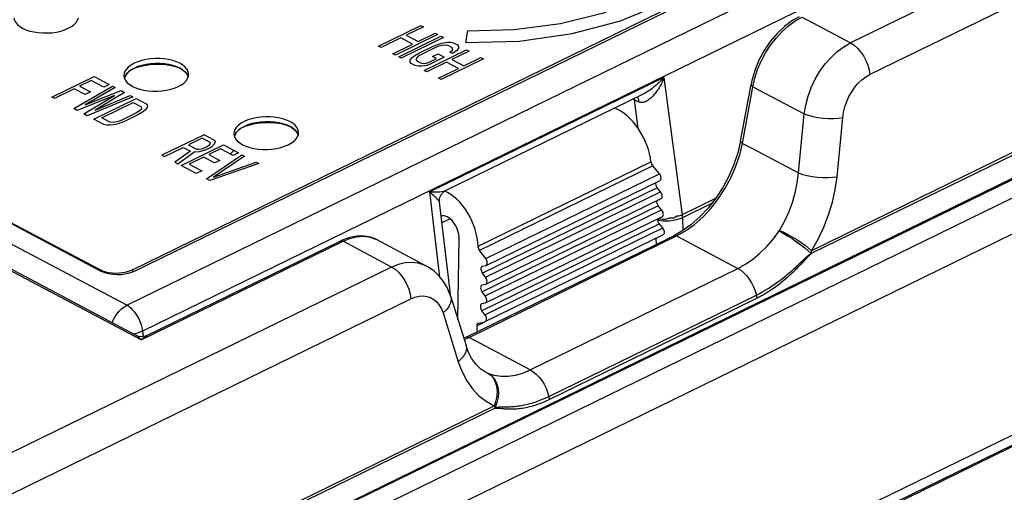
# Model space of a CAD drawing. Header units: millimetres. Extents: x -844 to -217, y -125 to 557.
# Tile 166 of 178: x -329 to -286, y 477 to 498. Entities that reach past the tile are written whole.
import ezdxf

# ---------------------------------------------------------------- set-up
doc = ezdxf.new("R2010")
doc.units = ezdxf.units.MM
doc.header["$LTSCALE"] = 23.1
doc.layers.add('R912005577_AM_0', color=7, linetype='CONTINUOUS')

msp = doc.modelspace()

# ---------------------------------------------------------------- linework, layer by layer
at = {"layer": 'R912005577_AM_0', "color": 7}
for p, q in [((-342.037, 462.544), (-221.939, 521.185)), ((-341.337, 461.322), (-221.385, 519.892)), ((-323.569, 483.828), (-378.162, 512.728)), ((-323.782, 484.024), (-377.657, 512.545)), ((-324.192, 485.326), (-375.242, 512.351)), ((-372.397, 511.732), (-325.294, 486.796)), ((-372.253, 511.694), (-325.363, 486.871)), ((-324.192, 485.326), (-289.341, 502.343)), ((-323.95, 486.868), (-292.382, 502.282)), ((-323.881, 486.794), (-292.238, 502.244)), ((-323.502, 484.227), (-288.65, 501.244)), ((-283.504, 501.251), (-292.843, 496.691)), ((-282.669, 499.876), (-292.008, 495.316)), ((-326.325, 497.671), (-326.289, 497.772)), ((-295.071, 497.815), (-295.357, 497.654)), ((-295.239, 497.638), (-294.946, 497.804)), ((-294.946, 497.804), (-292.843, 496.691)), ((-326.885, 497.254), (-326.728, 497.32)), ((-313.288, 496.541), (-311.457, 497.435)), ((-311.348, 497.378), (-312.088, 497.016)), ((-311.457, 497.435), (-311.348, 497.378)), ((-295.526, 497.429), (-295.239, 497.638)), ((-312.322, 496.902), (-313.179, 496.484)), ((-310.73, 497.051), (-312.561, 496.156)), ((-312.415, 496.079), (-310.584, 496.974)), ((-311.813, 496.633), (-312.322, 496.902)), ((-310.475, 496.916), (-312.306, 496.022)), ((-312.088, 497.016), (-311.579, 496.747)), ((-311.579, 496.747), (-310.839, 497.108)), ((-310.839, 497.108), (-310.73, 497.051)), ((-310.584, 496.974), (-310.475, 496.916)), ((-309.436, 497.206), (-309.517, 496.699)), ((-313.179, 496.484), (-313.288, 496.541)), ((-312.67, 496.214), (-311.813, 496.633)), ((-311.538, 496.249), (-310.953, 496.534)), ((-310.844, 496.477), (-311.429, 496.191)), ((-310.953, 496.534), (-310.74, 496.62)), ((-310.67, 496.543), (-310.844, 496.477)), ((-310.74, 496.62), (-310.548, 496.677)), ((-310.517, 496.581), (-310.67, 496.543)), ((-310.548, 496.677), (-310.32, 496.714)), ((-310.384, 496.59), (-310.517, 496.581)), ((-310.273, 496.571), (-310.384, 496.59)), ((-310.32, 496.714), (-310.169, 496.714)), ((-310.109, 496.484), (-310.273, 496.571)), ((-310.169, 496.714), (-310.039, 496.685)), ((-310.075, 496.427), (-310.109, 496.484)), ((-310.099, 496.36), (-310.075, 496.427)), ((-310.039, 496.685), (-309.875, 496.598)), ((-309.829, 496.455), (-309.912, 496.34)), ((-309.875, 496.598), (-309.823, 496.531)), ((-309.823, 496.531), (-309.829, 496.455)), ((-312.561, 496.156), (-312.67, 496.214)), ((-312.306, 496.022), (-312.415, 496.079)), ((-311.917, 495.934), (-311.834, 496.049)), ((-311.834, 496.049), (-311.714, 496.144)), ((-311.714, 496.144), (-311.538, 496.249)), ((-311.647, 496.029), (-311.67, 495.962)), ((-311.566, 496.106), (-311.647, 496.029)), ((-311.429, 496.191), (-311.566, 496.106)), ((-311.307, 495.492), (-309.475, 496.387)), ((-311.094, 495.855), (-310.782, 496.008)), ((-310.439, 496.064), (-311.023, 495.779)), ((-310.945, 496.094), (-310.712, 496.208)), ((-310.782, 496.008), (-310.945, 496.094)), ((-310.712, 496.208), (-310.439, 496.064)), ((-308.748, 496.002), (-310.579, 495.108)), ((-310.197, 496.293), (-310.099, 496.36)), ((-310.088, 496.235), (-310.197, 496.293)), ((-309.366, 496.329), (-310.107, 495.967)), ((-309.912, 496.34), (-310.088, 496.235)), ((-309.598, 495.698), (-308.857, 496.059)), ((-309.475, 496.387), (-309.366, 496.329)), ((-308.857, 496.059), (-308.748, 496.002)), ((-323.869, 495.807), (-324.007, 495.73)), ((-323.847, 495.588), (-323.949, 495.544)), ((-323.707, 495.659), (-323.864, 495.592)), ((-311.922, 495.858), (-311.917, 495.934)), ((-311.87, 495.791), (-311.922, 495.858)), ((-311.707, 495.704), (-311.87, 495.791)), ((-311.577, 495.675), (-311.707, 495.704)), ((-311.67, 495.962), (-311.636, 495.905)), ((-311.636, 495.905), (-311.473, 495.818)), ((-311.426, 495.675), (-311.577, 495.675)), ((-311.473, 495.818), (-311.361, 495.799)), ((-311.197, 495.712), (-311.426, 495.675)), ((-311.361, 495.799), (-311.229, 495.808)), ((-311.229, 495.808), (-311.094, 495.855)), ((-310.34, 495.853), (-311.198, 495.435)), ((-311.023, 495.779), (-311.197, 495.712)), ((-310.689, 495.165), (-309.831, 495.584)), ((-309.831, 495.584), (-310.34, 495.853)), ((-310.107, 495.967), (-309.598, 495.698)), ((-327.438, 494.342), (-325.606, 495.236)), ((-325.606, 495.236), (-324.952, 494.89)), ((-324.316, 495.271), (-324.315, 495.255)), ((-321.561, 495.149), (-321.525, 495.25)), ((-321.525, 495.25), (-321.517, 495.335)), ((-311.198, 495.435), (-311.307, 495.492)), ((-300.925, 495.184), (-311.065, 490.233)), ((-310.579, 495.108), (-310.689, 495.165)), ((-300.925, 495.184), (-300.131, 489.249)), ((-297.076, 494.792), (-296.99, 495.161)), ((-326.471, 494.703), (-327.328, 494.284)), ((-326.492, 493.842), (-324.807, 494.813)), ((-325.999, 494.453), (-326.471, 494.703)), ((-325.731, 495.064), (-326.238, 494.817)), ((-326.238, 494.817), (-325.765, 494.567)), ((-324.698, 494.755), (-325.991, 494.012)), ((-325.186, 494.776), (-325.731, 495.064)), ((-324.952, 494.89), (-325.186, 494.776)), ((-324.807, 494.813), (-324.698, 494.755)), ((-322.121, 494.732), (-321.964, 494.799)), ((-297.607, 492.438), (-297.156, 494.891)), ((-297.527, 492.339), (-297.076, 494.792)), ((-297.122, 495.056), (-297.156, 494.891)), ((-297.076, 494.792), (-294.854, 493.616)), ((-327.328, 494.284), (-327.438, 494.342)), ((-324.721, 494.411), (-326.347, 493.765)), ((-326.056, 493.611), (-324.721, 494.411)), ((-325.765, 494.567), (-325.999, 494.453)), ((-325.991, 494.012), (-324.443, 494.62)), ((-323.934, 494.351), (-325.911, 493.534)), ((-324.298, 494.543), (-325.555, 493.781)), ((-325.555, 493.781), (-324.043, 494.409)), ((-324.443, 494.62), (-324.298, 494.543)), ((-324.043, 494.409), (-323.934, 494.351)), ((-301.849, 494.458), (-310.372, 490.297)), ((-302.223, 494.276), (-302.217, 494.222)), ((-302.076, 494.339), (-302.049, 494.282)), ((-325.62, 493.38), (-323.789, 494.274)), ((-325.277, 493.436), (-323.913, 494.102)), ((-323.913, 494.102), (-323.586, 493.929)), ((-323.789, 494.274), (-323.352, 494.043)), ((-323.586, 493.929), (-323.552, 493.871)), ((-323.552, 493.871), (-323.576, 493.804)), ((-323.306, 493.899), (-323.389, 493.785)), ((-323.352, 494.043), (-323.3, 493.976)), ((-323.3, 493.976), (-323.306, 493.899)), ((-302.217, 494.222), (-302.273, 494.251)), ((-302.217, 494.222), (-302.052, 492.988)), ((-326.347, 493.765), (-326.492, 493.842)), ((-325.911, 493.534), (-326.056, 493.611)), ((-324.95, 493.263), (-325.277, 493.436)), ((-323.794, 493.642), (-324.378, 493.357)), ((-323.685, 493.584), (-324.269, 493.299)), ((-323.656, 493.728), (-323.794, 493.642)), ((-323.508, 493.689), (-323.685, 493.584)), ((-323.576, 493.804), (-323.656, 493.728)), ((-323.389, 493.785), (-323.508, 493.689)), ((-295.102, 491.056), (-294.854, 493.616)), ((-281.998, 493.811), (-294.531, 487.692)), ((-281.992, 493.697), (-294.522, 487.577)), ((-293.43, 490.894), (-293.181, 493.454)), ((-342.899, 462.964), (-280.973, 493.201)), ((-342.816, 462.956), (-280.89, 493.193)), ((-325.183, 493.149), (-325.62, 493.38)), ((-325.054, 493.12), (-325.183, 493.149)), ((-324.903, 493.119), (-325.054, 493.12)), ((-324.838, 493.243), (-324.95, 493.263)), ((-324.674, 493.157), (-324.903, 493.119)), ((-324.705, 493.253), (-324.838, 493.243)), ((-324.552, 493.29), (-324.705, 493.253)), ((-324.482, 493.214), (-324.674, 493.157)), ((-324.378, 493.357), (-324.552, 493.29)), ((-324.269, 493.299), (-324.482, 493.214)), ((-319.105, 493.285), (-319.243, 493.208)), ((-319.083, 493.066), (-319.185, 493.023)), ((-318.943, 493.137), (-319.101, 493.07)), ((-320.843, 492.714), (-322.674, 491.82)), ((-320.406, 492.483), (-320.843, 492.714)), ((-319.552, 492.749), (-319.552, 492.733)), ((-316.797, 492.627), (-316.761, 492.728)), ((-316.761, 492.728), (-316.753, 492.813)), ((-322.565, 491.762), (-321.746, 492.162)), ((-321.837, 491.377), (-320.006, 492.272)), ((-321.746, 492.162), (-321.437, 491.998)), ((-320.928, 492.561), (-321.513, 492.276)), ((-321.513, 492.276), (-321.167, 492.093)), ((-320.96, 492.102), (-320.824, 492.15)), ((-320.583, 492.379), (-320.928, 492.561)), ((-320.824, 492.15), (-320.708, 492.207)), ((-320.754, 492.073), (-320.599, 492.149)), ((-320.708, 492.207), (-320.609, 492.273)), ((-320.609, 492.273), (-320.567, 492.331)), ((-320.599, 492.149), (-320.5, 492.216)), ((-320.567, 492.331), (-320.583, 492.379)), ((-320.5, 492.216), (-320.399, 492.321)), ((-320.354, 492.416), (-320.406, 492.483)), ((-320.399, 492.321), (-320.354, 492.416)), ((-320.006, 492.272), (-319.352, 491.925)), ((-317.357, 492.21), (-317.2, 492.277)), ((-297.607, 492.438), (-297.726, 491.931)), ((-297.527, 492.339), (-297.123, 492.125)), ((-322.674, 491.82), (-322.565, 491.762)), ((-321.437, 491.998), (-322.11, 491.522)), ((-321.983, 491.454), (-321.25, 491.979)), ((-320.871, 491.738), (-321.495, 491.434)), ((-321.25, 491.979), (-321.1, 491.978)), ((-321.167, 492.093), (-321.074, 492.083)), ((-321.1, 491.978), (-320.889, 492.025)), ((-321.074, 492.083), (-320.96, 492.102)), ((-320.889, 492.025), (-320.754, 492.073)), ((-320.399, 491.488), (-320.871, 491.738)), ((-320.747, 490.8), (-319.206, 491.848)), ((-320.131, 492.1), (-320.638, 491.852)), ((-320.638, 491.852), (-320.165, 491.602)), ((-319.097, 491.79), (-320.44, 490.876)), ((-319.586, 491.811), (-320.131, 492.1)), ((-319.709, 491.876), (-319.553, 492.032)), ((-319.352, 491.925), (-319.586, 491.811)), ((-319.206, 491.848), (-319.097, 491.79)), ((-297.123, 492.125), (-295.102, 491.056)), ((-322.11, 491.522), (-321.983, 491.454)), ((-321.183, 491.031), (-321.837, 491.377)), ((-321.495, 491.434), (-320.949, 491.145)), ((-318.479, 491.463), (-320.601, 490.723)), ((-320.44, 490.876), (-318.588, 491.521)), ((-320.165, 491.602), (-320.399, 491.488)), ((-318.588, 491.521), (-318.479, 491.463)), ((-301.487, 491.538), (-308.981, 487.879)), ((-301.411, 491.365), (-308.915, 487.701)), ((-301.125, 491.023), (-301.411, 491.365)), ((-320.949, 491.145), (-321.183, 491.031)), ((-308.643, 487.351), (-301.125, 491.023)), ((-320.601, 490.723), (-320.747, 490.8)), ((-308.631, 487.053), (-301.091, 490.735)), ((-310.627, 486.544), (-311.065, 490.233)), ((-301.219, 490.411), (-308.79, 486.714)), ((-308.655, 486.541), (-301.077, 490.241)), ((-301.077, 490.241), (-301.219, 490.411)), ((-310.648, 489.791), (-310.648, 489.791)), ((-310.162, 485.699), (-310.648, 489.791)), ((-301.172, 489.629), (-308.801, 485.904)), ((-308.643, 486.243), (-301.043, 489.953)), ((-301.03, 489.46), (-301.172, 489.629)), ((-298.688, 489.954), (-300.131, 489.249)), ((-298.86, 489.734), (-300.122, 489.118)), ((-308.667, 485.731), (-301.03, 489.46)), ((-308.654, 485.433), (-300.996, 489.172)), ((-310.185, 489.066), (-310.542, 488.892)), ((-301.124, 488.848), (-308.813, 485.094)), ((-301.146, 488.994), (-301.197, 489.005)), ((-300.982, 488.678), (-301.124, 488.848)), ((-300.122, 489.118), (-300.109, 488.565)), ((-309.369, 483.938), (-300.376, 488.329)), ((-308.678, 484.92), (-300.982, 488.678)), ((-308.666, 484.622), (-300.948, 488.39)), ((-300.787, 488.201), (-300.502, 488.34)), ((-300.146, 488.539), (-300.502, 488.34)), ((-300.502, 488.34), (-300.476, 488.348)), ((-300.476, 488.348), (-300.428, 488.348)), ((-300.428, 488.348), (-300.376, 488.329)), ((-300.376, 488.329), (-299.986, 488.55)), ((-300.376, 488.329), (-297.722, 486.923)), ((-323.569, 483.828), (-314.825, 488.097)), ((-323.331, 484.017), (-314.951, 488.108)), ((-312.723, 486.984), (-314.825, 488.097)), ((-312.375, 487.641), (-313.378, 488.171)), ((-309.847, 484.692), (-309.797, 488.217)), ((-309.405, 483.989), (-300.762, 488.209)), ((-301.284, 488.223), (-301.268, 487.962)), ((-300.787, 488.2), (-300.762, 488.209)), ((-311.234, 487.037), (-312.375, 487.641)), ((-308.643, 487.351), (-308.915, 487.701)), ((-308.785, 487.018), (-308.648, 487.047)), ((-308.648, 487.047), (-308.631, 487.053)), ((-312.723, 486.984), (-343.104, 472.15)), ((-325.363, 486.871), (-325.362, 486.832)), ((-324.075, 486.816), (-323.95, 486.868)), ((-323.95, 486.868), (-323.948, 486.766)), ((-308.802, 487.012), (-308.785, 487.018)), ((-308.655, 486.541), (-308.79, 486.714)), ((-306.714, 482.533), (-297.722, 486.923)), ((-308.814, 486.202), (-308.797, 486.208)), ((-308.797, 486.208), (-308.659, 486.237)), ((-308.659, 486.237), (-308.643, 486.243)), ((-308.667, 485.731), (-308.801, 485.904)), ((-305.915, 481.382), (-296.923, 485.772)), ((-342.269, 470.775), (-311.888, 485.609)), ((-310.162, 485.699), (-309.5, 483.583)), ((-308.825, 485.392), (-308.808, 485.398)), ((-308.808, 485.398), (-308.671, 485.427)), ((-308.671, 485.427), (-308.654, 485.433)), ((-305.9, 481.25), (-296.907, 485.641)), ((-310.496, 485), (-309.834, 482.884)), ((-308.678, 484.92), (-308.813, 485.094)), ((-309.028, 484.442), (-308.68, 484.612)), ((-308.974, 484.552), (-308.958, 484.558)), ((-308.958, 484.558), (-308.683, 484.617)), ((-308.683, 484.617), (-308.666, 484.623)), ((-323.623, 484.174), (-323.502, 484.227)), ((-323.468, 483.974), (-323.502, 484.227)), ((-309.028, 484.442), (-309.032, 484.171)), ((-323.754, 484.011), (-323.782, 484.024)), ((-309.495, 483.949), (-309.601, 483.906)), ((-309.583, 483.85), (-309.369, 483.938)), ((-309.495, 483.949), (-309.43, 483.981)), ((-309.429, 483.98), (-309.405, 483.989)), ((-309.421, 483.957), (-309.369, 483.938)), ((-306.714, 482.533), (-309.369, 483.938)), ((-279.053, 483.023), (-325.93, 460.135)), ((-279.044, 482.593), (-325.92, 459.704)), ((-278.976, 482.557), (-325.852, 459.668)), ((-308.671, 482.448), (-308.856, 482.567)), ((-308.671, 482.448), (-308.553, 482.39)), ((-308.542, 482.386), (-308.394, 482.281)), ((-343.045, 464.004), (-308.281, 480.978)), ((-308.273, 480.865), (-343.039, 463.889)), ((-307.949, 480.928), (-307.809, 480.93))]:
    msp.add_line(p, q, dxfattribs=at)
for points in [[(-309.436, 497.206), (-307.416, 497.261), (-305.412, 497.528), (-303.545, 497.995), (-301.893, 498.643), (-300.525, 499.445), (-299.5, 500.366), (-298.862, 501.368), (-298.636, 502.416)], [(-309.517, 496.699), (-307.18, 496.769), (-304.909, 497.088), (-302.806, 497.641), (-300.967, 498.404), (-299.474, 499.342), (-298.385, 500.424)], [(-329.079, 497.777), (-329.058, 497.676), (-329.009, 497.579), (-328.933, 497.487), (-328.831, 497.401), (-328.706, 497.324), (-328.56, 497.257), (-328.396, 497.202), (-328.217, 497.16), (-328.028, 497.131), (-327.831, 497.116), (-327.632, 497.116), (-327.433, 497.13), (-327.24, 497.158), (-327.055, 497.2), (-326.885, 497.254)], [(-326.728, 497.32), (-326.59, 497.398), (-326.477, 497.482), (-326.388, 497.574), (-326.325, 497.671)], [(-295.357, 497.654), (-295.7, 497.401), (-296.024, 497.095), (-296.323, 496.743), (-296.588, 496.353), (-296.813, 495.935), (-296.993, 495.499), (-297.122, 495.056)], [(-296.99, 495.161), (-296.868, 495.532), (-296.711, 495.898), (-296.523, 496.252), (-296.306, 496.587), (-296.064, 496.899), (-295.803, 497.182), (-295.526, 497.429)], [(-294.854, 493.616), (-294.788, 493.996), (-294.684, 494.376), (-294.545, 494.751), (-294.372, 495.114), (-294.169, 495.457), (-293.94, 495.775), (-293.688, 496.062), (-293.418, 496.313), (-293.134, 496.524), (-292.843, 496.691)], [(-292.843, 496.691), (-292.692, 496.593), (-292.545, 496.464), (-292.408, 496.307), (-292.285, 496.127), (-292.18, 495.931), (-292.097, 495.726), (-292.039, 495.519), (-292.008, 495.316)], [(-321.517, 495.335), (-321.518, 495.351), (-321.539, 495.451), (-321.588, 495.549), (-321.664, 495.641), (-321.766, 495.727), (-321.891, 495.804), (-322.037, 495.87), (-322.201, 495.925), (-322.38, 495.968), (-322.569, 495.997), (-322.766, 496.012), (-322.965, 496.012), (-323.164, 495.998), (-323.357, 495.97), (-323.542, 495.928), (-323.712, 495.874), (-323.869, 495.807)], [(-324.007, 495.73), (-324.12, 495.646), (-324.209, 495.554), (-324.272, 495.457), (-324.308, 495.356), (-324.316, 495.271)], [(-323.864, 495.592), (-324.002, 495.515), (-324.115, 495.43)], [(-324.001, 495.515), (-323.983, 495.527), (-323.96, 495.54), (-323.937, 495.554), (-323.914, 495.567), (-323.89, 495.579), (-323.864, 495.592)], [(-323.864, 495.592), (-323.843, 495.602), (-323.817, 495.614), (-323.791, 495.626), (-323.764, 495.637), (-323.736, 495.648), (-323.708, 495.658)], [(-321.893, 495.591), (-322.065, 495.649), (-322.275, 495.699), (-322.498, 495.733), (-322.73, 495.75), (-322.965, 495.751), (-323.199, 495.734), (-323.427, 495.701), (-323.645, 495.652), (-323.847, 495.588)], [(-323.708, 495.658), (-323.451, 495.734), (-323.166, 495.782), (-322.87, 495.798), (-322.575, 495.783), (-322.3, 495.737), (-322.048, 495.661), (-321.834, 495.559), (-321.67, 495.436), (-321.562, 495.298)], [(-322.032, 495.655), (-322.196, 495.71), (-322.375, 495.752), (-322.564, 495.781), (-322.761, 495.796), (-322.96, 495.796), (-323.159, 495.783), (-323.352, 495.754), (-323.537, 495.713), (-323.707, 495.659)], [(-321.66, 495.426), (-321.761, 495.511), (-321.886, 495.588), (-322.032, 495.655)], [(-324.315, 495.255), (-324.294, 495.154), (-324.245, 495.057), (-324.169, 494.965), (-324.067, 494.879), (-323.942, 494.802), (-323.796, 494.736), (-323.632, 494.681), (-323.454, 494.638), (-323.264, 494.609), (-323.068, 494.594), (-322.868, 494.594), (-322.669, 494.608), (-322.476, 494.636), (-322.291, 494.678), (-322.121, 494.732)], [(-324.297, 495.167), (-324.294, 495.176), (-324.291, 495.186), (-324.286, 495.199), (-324.282, 495.208), (-324.278, 495.218), (-324.273, 495.231)], [(-324.115, 495.43), (-324.204, 495.338), (-324.268, 495.241), (-324.296, 495.162)], [(-324.273, 495.231), (-324.272, 495.233), (-324.27, 495.235), (-324.269, 495.238), (-324.268, 495.24), (-324.267, 495.243)], [(-324.267, 495.243), (-324.249, 495.275), (-324.227, 495.308), (-324.204, 495.338), (-324.177, 495.37), (-324.148, 495.4), (-324.113, 495.432)], [(-324.113, 495.432), (-324.098, 495.445), (-324.079, 495.46), (-324.06, 495.474), (-324.043, 495.487), (-324.023, 495.501), (-324.001, 495.515)], [(-321.964, 494.799), (-321.826, 494.876), (-321.713, 494.96), (-321.624, 495.052), (-321.561, 495.149)], [(-321.533, 495.229), (-321.534, 495.236), (-321.583, 495.333), (-321.66, 495.426)], [(-321.562, 495.298), (-321.557, 495.288), (-321.551, 495.276), (-321.545, 495.264), (-321.541, 495.255), (-321.536, 495.242), (-321.532, 495.23)], [(-300.925, 495.184), (-300.966, 495.085), (-301.009, 494.992), (-301.052, 494.905), (-301.096, 494.823), (-301.14, 494.746), (-301.184, 494.674), (-301.229, 494.607), (-301.273, 494.544), (-301.317, 494.487), (-301.361, 494.433), (-301.405, 494.384), (-301.448, 494.34), (-301.491, 494.299), (-301.534, 494.263), (-301.576, 494.23), (-301.617, 494.202), (-301.657, 494.177), (-301.697, 494.156), (-301.735, 494.139), (-301.773, 494.126), (-301.81, 494.116), (-301.845, 494.109), (-301.879, 494.106), (-301.912, 494.106), (-301.943, 494.108), (-301.973, 494.113), (-302.001, 494.12), (-302.027, 494.129)], [(-300.925, 495.184), (-300.995, 495.11), (-301.065, 495.041), (-301.134, 494.976), (-301.201, 494.914), (-301.267, 494.857), (-301.331, 494.803), (-301.394, 494.752), (-301.455, 494.705), (-301.515, 494.662), (-301.573, 494.621), (-301.629, 494.584), (-301.684, 494.549), (-301.737, 494.518), (-301.789, 494.489), (-301.839, 494.463), (-301.849, 494.458)], [(-293.181, 493.454), (-293.147, 493.686), (-293.091, 493.915), (-293.012, 494.143), (-292.913, 494.363), (-292.795, 494.571), (-292.66, 494.764), (-292.511, 494.938), (-292.351, 495.089), (-292.184, 495.215), (-292.008, 495.316)], [(-297.156, 494.891), (-297.156, 494.886), (-297.148, 494.855), (-297.121, 494.823), (-297.076, 494.792)], [(-302.049, 494.282), (-302.033, 494.211), (-302.027, 494.129)], [(-302.027, 494.129), (-302.078, 494.15), (-302.126, 494.172), (-302.173, 494.196), (-302.217, 494.222)], [(-316.753, 492.813), (-316.754, 492.829), (-316.775, 492.929), (-316.824, 493.027), (-316.901, 493.119), (-317.002, 493.205), (-317.127, 493.282), (-317.273, 493.348), (-317.437, 493.403), (-317.616, 493.446), (-317.805, 493.475), (-318.002, 493.49), (-318.201, 493.49), (-318.4, 493.476), (-318.593, 493.448), (-318.778, 493.406), (-318.948, 493.352), (-319.105, 493.285)], [(-294.854, 493.616), (-294.678, 493.554), (-294.476, 493.502), (-294.257, 493.46), (-294.027, 493.431), (-293.797, 493.415), (-293.573, 493.414), (-293.366, 493.427), (-293.181, 493.454)], [(-319.243, 493.208), (-319.356, 493.124), (-319.445, 493.032), (-319.509, 492.935), (-319.544, 492.834), (-319.552, 492.749)], [(-319.101, 493.07), (-319.238, 492.993), (-319.351, 492.908)], [(-319.237, 492.993), (-319.219, 493.005), (-319.196, 493.019), (-319.173, 493.032), (-319.15, 493.045), (-319.126, 493.057), (-319.101, 493.07)], [(-319.101, 493.07), (-319.079, 493.08), (-319.053, 493.092), (-319.027, 493.104), (-319, 493.115), (-318.972, 493.126), (-318.944, 493.136)], [(-317.129, 493.069), (-317.301, 493.127), (-317.511, 493.177), (-317.734, 493.211), (-317.966, 493.229), (-318.201, 493.229), (-318.435, 493.212), (-318.663, 493.179), (-318.881, 493.13), (-319.083, 493.066)], [(-318.944, 493.136), (-318.688, 493.212), (-318.402, 493.26), (-318.106, 493.276), (-317.811, 493.261), (-317.536, 493.215), (-317.284, 493.139), (-317.071, 493.037), (-316.906, 492.914), (-316.798, 492.776)], [(-316.896, 492.904), (-316.997, 492.989), (-317.123, 493.066), (-317.268, 493.133), (-317.432, 493.188), (-317.611, 493.231), (-317.8, 493.259), (-317.997, 493.274), (-318.196, 493.275), (-318.395, 493.261), (-318.588, 493.232), (-318.773, 493.191), (-318.943, 493.137)], [(-319.552, 492.733), (-319.53, 492.633), (-319.481, 492.535), (-319.405, 492.443), (-319.303, 492.357), (-319.178, 492.28), (-319.032, 492.214), (-318.868, 492.159), (-318.69, 492.116), (-318.5, 492.087), (-318.304, 492.072), (-318.104, 492.072), (-317.906, 492.086), (-317.712, 492.114), (-317.527, 492.156), (-317.357, 492.21)], [(-319.533, 492.645), (-319.53, 492.654), (-319.527, 492.664), (-319.522, 492.677), (-319.519, 492.686), (-319.514, 492.696), (-319.509, 492.709)], [(-319.351, 492.908), (-319.44, 492.816), (-319.504, 492.719), (-319.532, 492.64)], [(-319.509, 492.709), (-319.508, 492.711), (-319.507, 492.713), (-319.505, 492.716), (-319.504, 492.718), (-319.503, 492.721)], [(-319.503, 492.721), (-319.485, 492.753), (-319.464, 492.786), (-319.441, 492.816), (-319.413, 492.849), (-319.384, 492.878), (-319.349, 492.91)], [(-319.349, 492.91), (-319.334, 492.923), (-319.315, 492.938), (-319.296, 492.952), (-319.279, 492.965), (-319.259, 492.979), (-319.237, 492.993)], [(-317.2, 492.277), (-317.063, 492.354), (-316.95, 492.438), (-316.86, 492.53), (-316.797, 492.627)], [(-316.769, 492.707), (-316.77, 492.714), (-316.819, 492.812), (-316.896, 492.904)], [(-316.798, 492.776), (-316.793, 492.766), (-316.787, 492.754), (-316.781, 492.742), (-316.777, 492.733), (-316.772, 492.721), (-316.768, 492.708)], [(-299.986, 488.55), (-299.602, 488.828), (-299.232, 489.158), (-298.883, 489.534), (-298.56, 489.949), (-298.27, 490.396), (-298.017, 490.868), (-297.807, 491.355), (-297.642, 491.848), (-297.527, 492.339)], [(-297.607, 492.438), (-297.607, 492.433), (-297.599, 492.403), (-297.572, 492.371), (-297.527, 492.339)], [(-297.726, 491.931), (-297.896, 491.42), (-298.115, 490.916), (-298.378, 490.427), (-298.68, 489.964), (-299.015, 489.536), (-299.376, 489.151), (-299.756, 488.817), (-300.146, 488.539)], [(-295.917, 488.56), (-295.7, 488.951), (-295.513, 489.358), (-295.359, 489.776), (-295.239, 490.2), (-295.153, 490.629), (-295.102, 491.056)], [(-295.102, 491.056), (-294.926, 490.994), (-294.725, 490.942), (-294.505, 490.9), (-294.276, 490.871), (-294.045, 490.855), (-293.822, 490.854), (-293.614, 490.867), (-293.43, 490.894)], [(-294.531, 487.692), (-294.246, 488.191), (-294, 488.708), (-293.793, 489.245), (-293.627, 489.793), (-293.507, 490.342), (-293.43, 490.894)], [(-311.065, 490.233), (-310.939, 490.232), (-310.827, 490.233), (-310.726, 490.236), (-310.637, 490.242), (-310.559, 490.25), (-310.492, 490.261), (-310.435, 490.274), (-310.388, 490.29), (-310.372, 490.297)], [(-311.065, 490.233), (-310.974, 490.151), (-310.895, 490.078), (-310.828, 490.012), (-310.772, 489.954), (-310.728, 489.904), (-310.693, 489.863), (-310.668, 489.829), (-310.653, 489.805), (-310.648, 489.791)], [(-310.648, 489.791), (-310.651, 489.817), (-310.651, 489.873), (-310.645, 489.931), (-310.632, 489.988), (-310.611, 490.045), (-310.583, 490.101), (-310.548, 490.154), (-310.504, 490.203), (-310.453, 490.247), (-310.395, 490.285), (-310.372, 490.297)], [(-300.131, 489.249), (-300.178, 489.217), (-300.232, 489.194), (-300.293, 489.188), (-300.359, 489.179), (-300.427, 489.139), (-300.502, 489.099), (-300.587, 489.094), (-300.679, 489.092), (-300.775, 489.068), (-300.877, 489.046), (-300.986, 489.046), (-301.099, 489.054), (-301.213, 489.059)], [(-300.122, 489.118), (-300.123, 489.14), (-300.124, 489.161), (-300.125, 489.183), (-300.127, 489.205), (-300.129, 489.227), (-300.131, 489.249)], [(-300.122, 489.118), (-300.245, 489.066), (-300.382, 489.023), (-300.529, 488.993), (-300.682, 488.974), (-300.839, 488.968), (-300.995, 488.974), (-301.146, 488.994)], [(-314.825, 488.097), (-314.532, 488.217), (-314.244, 488.29), (-313.966, 488.313), (-313.704, 488.286), (-313.461, 488.211), (-313.378, 488.171)], [(-313.378, 488.171), (-313.621, 488.271), (-313.917, 488.327), (-314.227, 488.324), (-314.544, 488.264)], [(-297.722, 486.923), (-297.397, 487.103), (-297.078, 487.323), (-296.768, 487.58), (-296.47, 487.873), (-296.184, 488.201), (-295.917, 488.56)], [(-295.927, 488.545), (-295.757, 488.45), (-295.572, 488.338), (-295.379, 488.213), (-295.185, 488.079), (-294.998, 487.942), (-294.826, 487.808), (-294.677, 487.683), (-294.555, 487.572)], [(-295.91, 488.572), (-295.741, 488.492), (-295.558, 488.396), (-295.367, 488.287), (-295.175, 488.169), (-294.99, 488.046), (-294.817, 487.923), (-294.662, 487.803), (-294.531, 487.692)], [(-314.544, 488.264), (-314.864, 488.149), (-314.951, 488.108)], [(-314.951, 488.108), (-314.925, 488.117), (-314.877, 488.116), (-314.825, 488.097)], [(-300.805, 488.188), (-300.803, 488.19), (-300.787, 488.2)], [(-294.899, 487.282), (-294.866, 487.313), (-294.834, 487.343), (-294.804, 487.371), (-294.776, 487.397), (-294.749, 487.422), (-294.724, 487.445), (-294.7, 487.466), (-294.678, 487.485), (-294.655, 487.503), (-294.633, 487.523), (-294.61, 487.542), (-294.584, 487.558), (-294.555, 487.572)], [(-294.734, 487.381), (-294.689, 487.428), (-294.669, 487.449), (-294.649, 487.468), (-294.629, 487.488), (-294.61, 487.509), (-294.587, 487.53), (-294.557, 487.553), (-294.522, 487.577)], [(-294.549, 487.566), (-294.544, 487.597), (-294.539, 487.628), (-294.535, 487.66), (-294.531, 487.692)], [(-312.723, 486.984), (-312.428, 487.103), (-312.136, 487.173), (-311.852, 487.193), (-311.58, 487.162), (-311.325, 487.08), (-311.237, 487.038)], [(-310.162, 485.699), (-310.197, 485.802), (-310.323, 486.094), (-310.48, 486.359), (-310.667, 486.594), (-310.878, 486.798), (-311.11, 486.965), (-311.237, 487.038)], [(-296.923, 485.772), (-296.781, 485.844), (-296.644, 485.919), (-296.513, 485.995), (-296.386, 486.072), (-296.263, 486.152), (-296.146, 486.231), (-296.034, 486.31), (-295.928, 486.388), (-295.83, 486.463), (-295.737, 486.535), (-295.652, 486.605), (-295.572, 486.671), (-295.497, 486.734), (-295.428, 486.794), (-295.363, 486.851), (-295.302, 486.906), (-295.246, 486.957), (-295.192, 487.006), (-295.142, 487.052), (-295.095, 487.096), (-295.051, 487.137), (-295.01, 487.177), (-294.899, 487.282)], [(-296.907, 485.641), (-296.767, 485.712), (-296.632, 485.786), (-296.502, 485.862), (-296.377, 485.94), (-296.256, 486.019), (-296.14, 486.099), (-296.029, 486.18), (-295.924, 486.259), (-295.826, 486.336), (-295.735, 486.411), (-295.649, 486.482), (-295.57, 486.551), (-295.496, 486.617), (-295.426, 486.68), (-295.362, 486.74), (-295.302, 486.797), (-295.245, 486.852), (-295.193, 486.904), (-295.143, 486.953), (-295.097, 487), (-295.053, 487.044), (-295.012, 487.086), (-294.974, 487.126), (-294.937, 487.164), (-294.903, 487.2), (-294.871, 487.235), (-294.84, 487.267), (-294.784, 487.327)], [(-294.784, 487.327), (-294.758, 487.355), (-294.734, 487.381)], [(-325.363, 486.871), (-325.246, 486.819), (-325.117, 486.777)], [(-323.881, 486.794), (-324.006, 486.742), (-324.141, 486.701), (-324.288, 486.671), (-324.442, 486.652), (-324.598, 486.646), (-324.754, 486.653), (-324.905, 486.672), (-325.048, 486.702), (-325.177, 486.744), (-325.294, 486.796)], [(-325.117, 486.777), (-324.974, 486.746), (-324.823, 486.727), (-324.667, 486.721), (-324.511, 486.727), (-324.357, 486.745), (-324.21, 486.775), (-324.075, 486.816)], [(-312.723, 486.984), (-312.572, 486.886), (-312.425, 486.757), (-312.288, 486.6), (-312.165, 486.42), (-312.06, 486.225), (-311.977, 486.02), (-311.919, 485.812), (-311.888, 485.609)], [(-297.722, 486.923), (-297.591, 486.841), (-297.464, 486.735), (-297.342, 486.607), (-297.23, 486.461), (-297.129, 486.3), (-297.043, 486.129), (-296.974, 485.951), (-296.923, 485.772)], [(-296.923, 485.772), (-296.918, 485.75), (-296.914, 485.727), (-296.911, 485.705), (-296.909, 485.683), (-296.908, 485.662), (-296.907, 485.641)], [(-324.819, 484.574), (-324.778, 484.678), (-324.706, 484.818), (-324.62, 484.95), (-324.523, 485.07), (-324.417, 485.174), (-324.306, 485.26), (-324.192, 485.326)], [(-323.525, 484.358), (-323.542, 484.429), (-323.565, 484.503), (-323.592, 484.579), (-323.624, 484.658), (-323.662, 484.738), (-323.705, 484.818), (-323.753, 484.897), (-323.806, 484.974), (-323.864, 485.048), (-323.925, 485.117), (-323.99, 485.181), (-324.057, 485.237), (-324.124, 485.286), (-324.192, 485.326)], [(-311.888, 485.609), (-311.71, 485.681), (-311.535, 485.722), (-311.362, 485.733), (-311.196, 485.713), (-311.04, 485.662), (-310.896, 485.582), (-310.768, 485.473), (-310.657, 485.338)], [(-310.657, 485.338), (-310.567, 485.18), (-310.496, 485)], [(-310.162, 485.699), (-310.144, 485.561), (-310.171, 485.42), (-310.241, 485.276), (-310.35, 485.134), (-310.496, 485)], [(-323.903, 484.088), (-323.758, 484.127), (-323.623, 484.174)], [(-323.502, 484.227), (-323.511, 484.291), (-323.525, 484.358)], [(-323.702, 483.967), (-323.717, 483.98), (-323.732, 483.992), (-323.746, 484.002), (-323.76, 484.011), (-323.773, 484.019), (-323.782, 484.024)], [(-323.331, 484.017), (-323.38, 483.996), (-323.476, 483.972), (-323.573, 483.967), (-323.667, 483.981), (-323.754, 484.011)], [(-323.569, 483.828), (-323.59, 483.853), (-323.611, 483.876), (-323.63, 483.898), (-323.649, 483.918), (-323.668, 483.936), (-323.685, 483.952), (-323.702, 483.967)], [(-323.569, 483.828), (-323.544, 483.853), (-323.52, 483.876), (-323.497, 483.897), (-323.475, 483.917), (-323.453, 483.935), (-323.432, 483.952), (-323.413, 483.966)], [(-323.413, 483.966), (-323.394, 483.98), (-323.376, 483.991), (-323.359, 484.001), (-323.343, 484.011), (-323.331, 484.017)], [(-309.495, 483.949), (-309.469, 483.958), (-309.421, 483.957)], [(-309.5, 483.583), (-309.482, 483.446), (-309.509, 483.305), (-309.579, 483.16), (-309.688, 483.018), (-309.834, 482.884)], [(-309.247, 483.015), (-309.401, 483.314), (-309.5, 483.583)], [(-309.834, 482.884), (-309.67, 482.449), (-309.466, 482.059), (-309.221, 481.711), (-308.94, 481.413), (-308.627, 481.169), (-308.281, 480.978)], [(-308.856, 482.567), (-309.064, 482.764), (-309.247, 483.015)], [(-308.553, 482.39), (-308.275, 482.297), (-307.981, 482.252), (-307.676, 482.254), (-307.362, 482.302), (-307.039, 482.395), (-306.714, 482.533)], [(-308.552, 482.39), (-308.421, 482.296), (-308.314, 482.167)], [(-306.714, 482.533), (-306.584, 482.451), (-306.456, 482.344), (-306.335, 482.216), (-306.222, 482.07), (-306.121, 481.909), (-306.035, 481.738), (-305.966, 481.561), (-305.915, 481.382)], [(-308.394, 482.281), (-308.271, 482.14), (-308.178, 481.967), (-308.119, 481.769), (-308.096, 481.553), (-308.111, 481.328), (-308.161, 481.104), (-308.245, 480.887)], [(-308.314, 482.167), (-308.23, 482.007), (-308.174, 481.822), (-308.152, 481.619), (-308.163, 481.406), (-308.206, 481.19), (-308.281, 480.978)], [(-308.025, 480.867), (-307.966, 480.862), (-307.934, 480.859), (-307.901, 480.856), (-307.865, 480.853), (-307.828, 480.85), (-307.788, 480.847), (-307.747, 480.845), (-307.704, 480.843), (-307.66, 480.841), (-307.614, 480.84), (-307.567, 480.84), (-307.518, 480.84), (-307.468, 480.841), (-307.416, 480.843), (-307.362, 480.846), (-307.305, 480.849), (-307.246, 480.854), (-307.184, 480.861), (-307.119, 480.869), (-307.051, 480.878), (-306.98, 480.89), (-306.905, 480.904), (-306.826, 480.921), (-306.743, 480.94), (-306.655, 480.963), (-306.563, 480.989), (-306.466, 481.019), (-306.364, 481.054), (-306.257, 481.094), (-306.144, 481.139), (-306.025, 481.192), (-305.9, 481.25)], [(-307.809, 480.93), (-307.769, 480.931), (-307.728, 480.932), (-307.685, 480.933), (-307.64, 480.935), (-307.595, 480.937), (-307.548, 480.94), (-307.499, 480.943), (-307.45, 480.946), (-307.398, 480.951), (-307.345, 480.956), (-307.289, 480.963), (-307.231, 480.97), (-307.17, 480.979), (-307.106, 480.989), (-307.04, 481.001), (-306.97, 481.015), (-306.896, 481.031), (-306.819, 481.049), (-306.738, 481.07), (-306.652, 481.094), (-306.562, 481.121), (-306.468, 481.152), (-306.368, 481.188), (-306.263, 481.228), (-306.153, 481.273), (-306.037, 481.324), (-305.915, 481.382)], [(-305.915, 481.382), (-305.911, 481.359), (-305.907, 481.337), (-305.904, 481.314), (-305.901, 481.292), (-305.9, 481.271), (-305.9, 481.25)], [(-308.281, 480.978), (-308.273, 480.952), (-308.265, 480.926), (-308.257, 480.901), (-308.25, 480.875)], [(-308.273, 480.865), (-308.235, 480.872), (-308.202, 480.877), (-308.177, 480.877), (-308.154, 480.876), (-308.129, 480.875), (-308.105, 480.874), (-308.079, 480.872), (-308.052, 480.869), (-308.025, 480.867)], [(-308.245, 480.887), (-308.221, 480.901), (-308.197, 480.91), (-308.171, 480.913), (-308.145, 480.915), (-308.119, 480.919), (-308.092, 480.923), (-308.066, 480.925), (-308.038, 480.925), (-308.01, 480.927), (-307.98, 480.928), (-307.949, 480.928)]]:
    msp.add_lwpolyline(points, dxfattribs=at)
for centre, major_axis, ratio, start_param, end_param in [((-302.807, 492.15), (-0.926, 1.717), 0.556563, -2.210407, -0.577225), ((-301.352, 491.475), (-0.095, 0.176), 0.556563, 0.931185, 1.923789), ((-301.184, 490.912), (-0.095, 0.176), 0.556563, -3.16406, -1.217804), ((-301.16, 490.521), (-0.095, 0.176), 0.556563, 0.601303, 1.923789), ((-310.307, 488.487), (-0.779, 1.789), 0.600755, -2.161742, -0.533981), ((-301.136, 490.131), (-0.095, 0.176), 0.556563, -3.16406, -1.217804), ((-301.112, 489.74), (-0.095, 0.176), 0.556563, 0.601303, 1.923789), ((-310.307, 488.487), (-0.3, 0.688), 0.600755, -2.216336, -0.070522), ((-301.089, 489.349), (-0.095, 0.176), 0.556563, -3.16406, -1.217804), ((-301.065, 488.958), (-0.095, 0.176), 0.556563, 0.601303, 1.923789), ((-301.041, 488.568), (-0.095, 0.176), 0.556563, -3.16406, -1.217804), ((-308.845, 487.817), (-0.08, 0.183), 0.600755, 0.979851, 1.972454), ((-308.714, 487.235), (-0.08, 0.183), 0.600755, -3.115394, -1.169139), ((-308.719, 486.83), (-0.08, 0.183), 0.600755, 0.026198, 1.972454), ((-308.731, 486.02), (-0.08, 0.183), 0.600755, 0.026198, 1.972454), ((-308.725, 486.425), (-0.08, 0.183), 0.600755, -3.115394, -1.169139), ((-308.743, 485.21), (-0.08, 0.183), 0.600755, 0.026198, 1.972454), ((-308.737, 485.615), (-0.08, 0.183), 0.600755, -3.115394, -1.169139), ((-308.748, 484.805), (-0.08, 0.183), 0.600755, -3.115394, -1.169139), ((-308.892, 484.37), (-0.08, 0.183), 0.600755, 0.026198, 0.925257)]:
    msp.add_ellipse(centre, major_axis=major_axis, ratio=ratio, start_param=start_param, end_param=end_param, dxfattribs=at)

doc.saveas('drawing.dxf')
